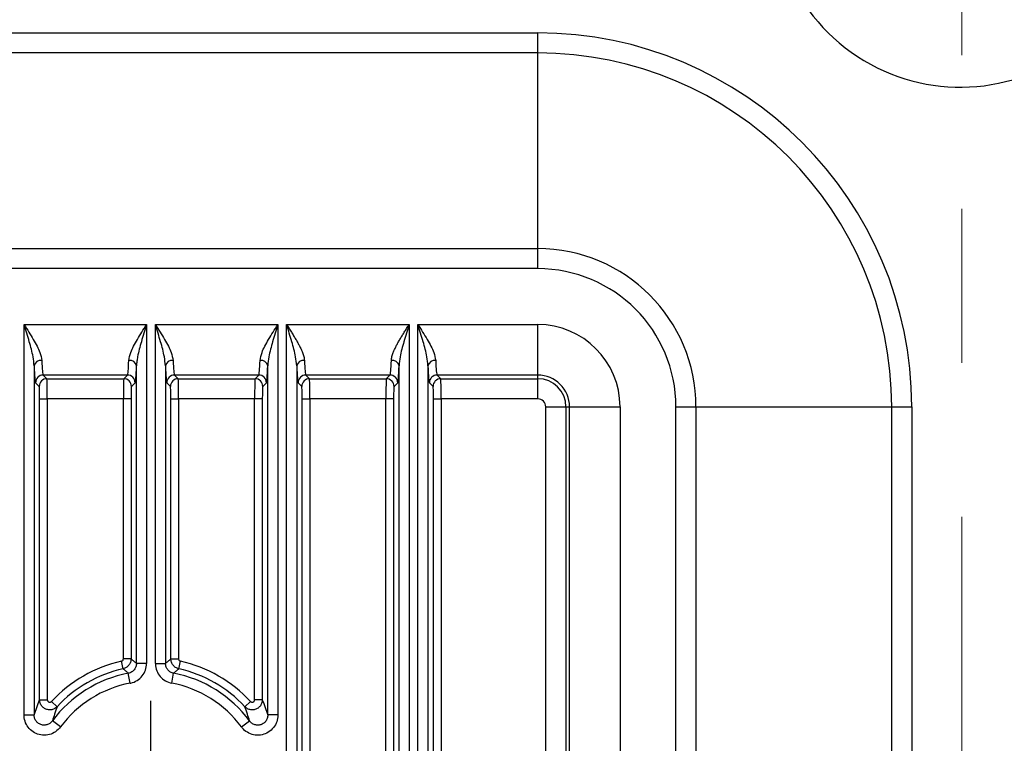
# Model space of a CAD drawing. Header units: millimetres. Extents: x 0 to 210, y 0 to 148.
# Tile 26 of 52: x 113 to 121, y 49 to 55. Entities that reach past the tile are written whole.
import ezdxf

# ---------------------------------------------------------------- set-up
doc = ezdxf.new("R2010")
doc.units = ezdxf.units.MM
doc.header["$LTSCALE"] = 0.5
doc.linetypes.add('CENTERX2', pattern=[20.32, 12.7, -2.54, 2.54, -2.54])
doc.layers.add('FORMAT', color=7, linetype='Continuous')
doc.styles.add('SLDTEXTSTYLE0', font='TXT', dxfattribs={"width": 0.605})
doc.dimstyles.new('SLDDIMSTYLE9', dxfattribs={"dimtxt": 1.284159, "dimasz": 1.651, "dimexe": 0, "dimexo": 0.0625, "dimgap": 0.32104, "dimtad": 1, "dimdec": 1, "dimlfac": 6, "dimrnd": 1e-09, "dimzin": 12, "dimdsep": 46, "dimtxsty": 'SLDTEXTSTYLE0', "dimsah": 1, "dimcen": 0.09, "dimadec": 0, "dimazin": 3, "dimtfac": 1, "dimtofl": 0, "dimtmove": 0, "dimatfit": 3, "dimfxl": 0, "dimfrac": 2, "dimtolj": 1, "dimtzin": 12, "dimarcsym": 0})

# ---------------------------------------------------------------- blocks, each defined once
blk = doc.blocks.new('_D_15')
at = {"layer": 'FORMAT'}
for p, q in [((113.0119, 61.8866), (103.9392, 61.8866)), ((104.4392, 48.5033), (104.4392, 61.8866)), ((102.1731, 57.3998), (102.1731, 57.8408)), ((102.1731, 57.8408), (104.1452, 57.8408)), ((104.1452, 57.8408), (104.1452, 57.3998)), ((102.1731, 52.9901), (102.1731, 52.5491)), ((104.1452, 52.5491), (104.1452, 52.9901)), ((102.1731, 52.5491), (104.1452, 52.5491)), ((113.0119, 48.5033), (103.9392, 48.5033))]:
    blk.add_line(p, q, dxfattribs=at)
for points in [[(104.4392, 61.8866), (104.1852, 60.2356), (104.6932, 60.2356)], [(104.4392, 48.5033), (104.6932, 50.1543), (104.1852, 50.1543)]]:
    blk.add_solid(points, dxfattribs=at)
at = {"layer": 'FORMAT', "char_height": 1.32292, "attachment_point": 1, "rotation": 90, "style": 'SLDTEXTSTYLE0'}
for s, insert in [('3,161', (102.4399, 52.9901)), ('80,3', (100.1738, 53.4801))]:
    blk.add_mtext(s, dxfattribs=dict(at, insert=insert))
blk = doc.blocks.new('SW_CENTERMARKSYMBOL_3')
at = {"layer": 'FORMAT', "color": 0}
for p, q in [((0, 0.4167), (0, 0.7667)), ((0, 0), (0, 0.4167)), ((-0.4167, 0), (-0.7667, 0)), ((0, 0), (-0.4167, 0)), ((0, 0), (0, -0.4167)), ((0, 0), (0.4167, 0)), ((0.4167, 0), (0.7667, 0)), ((0, -0.4167), (0, -0.7667))]:
    blk.add_line(p, q, dxfattribs=at)

msp = doc.modelspace()

# ---------------------------------------------------------------- linework, layer by layer
at = {"color": 7, "linetype": 'Continuous', "lineweight": 25}
for p, q in [((110.818457, 54.781174), (116.97022, 54.781174)), ((116.97022, 54.615807), (116.97022, 54.781174)), ((116.97022, 54.615807), (110.821446, 54.615807)), ((116.97022, 53.001027), (116.97022, 54.615807)), ((111.591288, 53.001027), (116.97022, 53.001027)), ((116.97022, 52.835659), (116.97022, 53.001027)), ((116.97022, 52.835659), (111.615745, 52.835659)), ((112.73136, 52.374307), (113.742414, 52.374307)), ((112.73136, 49.153007), (112.73136, 52.374307)), ((113.742414, 52.374307), (113.742414, 49.578717)), ((113.814693, 52.374307), (114.825747, 52.374307)), ((113.814693, 49.578717), (113.814693, 52.374307)), ((114.825747, 52.374307), (114.825747, 49.153007)), ((114.898026, 52.374307), (115.909081, 52.374307)), ((114.898026, 46.127207), (114.898026, 52.374307)), ((115.909081, 52.374307), (115.909081, 46.127207)), ((115.98136, 52.374307), (116.97022, 52.374307)), ((115.98136, 46.127207), (115.98136, 52.374307)), ((116.97022, 51.957894), (116.97022, 52.374307)), ((112.814642, 52.03371), (112.814642, 49.153007)), ((113.659131, 49.578717), (113.659131, 52.03371)), ((113.897976, 52.03371), (113.897976, 49.578717)), ((114.742465, 49.153007), (114.742465, 52.03371)), ((114.981309, 52.03371), (114.981309, 46.127207)), ((115.825798, 46.127207), (115.825798, 52.03371)), ((116.064642, 52.03371), (116.064642, 46.127207)), ((113.584436, 51.957894), (112.889338, 51.957894)), ((112.889338, 51.957894), (112.919731, 51.927501)), ((112.919731, 51.927501), (113.554042, 51.927501)), ((113.554042, 51.927501), (113.584436, 51.957894)), ((114.667769, 51.957894), (113.972671, 51.957894)), ((113.972671, 51.957894), (114.003064, 51.927501)), ((114.003064, 51.927501), (114.637376, 51.927501)), ((114.637376, 51.927501), (114.667769, 51.957894)), ((115.751103, 51.957894), (115.056004, 51.957894)), ((115.056004, 51.957894), (115.086398, 51.927501)), ((115.086398, 51.927501), (115.720709, 51.927501)), ((115.720709, 51.927501), (115.751103, 51.957894)), ((116.97022, 51.957894), (116.139338, 51.957894)), ((116.139338, 51.957894), (116.169731, 51.927501)), ((116.169731, 51.927501), (116.97022, 51.927501)), ((116.97022, 51.927501), (116.97022, 51.957894)), ((116.97022, 51.760936), (116.97022, 51.927501)), ((112.85627, 51.864039), (112.825876, 51.894433)), ((113.647897, 51.894433), (113.617504, 51.864039)), ((113.939603, 51.864039), (113.90921, 51.894433)), ((114.731231, 51.894433), (114.700837, 51.864039)), ((115.022936, 51.864039), (114.992543, 51.894433)), ((115.814564, 51.894433), (115.78417, 51.864039)), ((116.10627, 51.864039), (116.075876, 51.894433)), ((112.859747, 49.278076), (112.859747, 51.760936)), ((112.859747, 51.760936), (112.923208, 51.760936)), ((113.550566, 51.760936), (112.923208, 51.760936)), ((112.923208, 51.760936), (112.923208, 49.278076)), ((113.614027, 51.760936), (113.550566, 51.760936)), ((113.550566, 49.615486), (113.550566, 51.760936)), ((113.614027, 51.760936), (113.614027, 49.615486)), ((113.94308, 49.615486), (113.94308, 51.760936)), ((113.94308, 51.760936), (114.006541, 51.760936)), ((114.633899, 51.760936), (114.006541, 51.760936)), ((114.006541, 51.760936), (114.006541, 49.615486)), ((114.69736, 51.760936), (114.633899, 51.760936)), ((114.633899, 49.278076), (114.633899, 51.760936)), ((114.69736, 51.760936), (114.69736, 49.278076)), ((115.026413, 45.357836), (115.026413, 51.760936)), ((115.026413, 51.760936), (115.089875, 51.760936)), ((115.717232, 51.760936), (115.089875, 51.760936)), ((115.089875, 51.760936), (115.089875, 45.357836)), ((115.780694, 51.760936), (115.717232, 51.760936)), ((115.717232, 45.357836), (115.717232, 51.760936)), ((115.780694, 51.760936), (115.780694, 45.357836)), ((116.109747, 45.357836), (116.109747, 51.760936)), ((116.109747, 51.760936), (116.173208, 51.760936)), ((116.97022, 51.760936), (116.173208, 51.760936)), ((116.173208, 51.760936), (116.173208, 45.357836)), ((117.036206, 51.69495), (117.202771, 51.69495)), ((117.036206, 45.272413), (117.036206, 51.69495)), ((117.202771, 51.69495), (117.233165, 51.69495)), ((117.202771, 51.69495), (117.202771, 45.296993)), ((117.233165, 51.69495), (117.649578, 51.69495)), ((117.233165, 45.334994), (117.233165, 51.69495)), ((117.649578, 51.69495), (117.649578, 45.334994)), ((118.110929, 45.334994), (118.110929, 51.69495)), ((118.110929, 51.69495), (118.276297, 51.69495)), ((118.276297, 51.69495), (118.276297, 45.334994)), ((118.276297, 51.69495), (119.891077, 51.69495)), ((119.891077, 45.304509), (119.891077, 51.69495)), ((119.891077, 51.69495), (120.056445, 51.69495)), ((120.056445, 51.69495), (120.056445, 45.30152)), ((113.548856, 49.534197), (113.535055, 49.596139)), ((113.614027, 49.615486), (113.550566, 49.615486)), ((113.742414, 49.578717), (113.659131, 49.578717)), ((113.814693, 49.578717), (113.897976, 49.578717)), ((113.94308, 49.615486), (114.006541, 49.615486)), ((114.008251, 49.534197), (114.022052, 49.596139)), ((113.606701, 49.415035), (113.591275, 49.496876)), ((113.950406, 49.415035), (113.965832, 49.496876)), ((112.859747, 49.278076), (112.923208, 49.278076)), ((113.004096, 49.221448), (112.957563, 49.264599)), ((114.55301, 49.221448), (114.599544, 49.264599)), ((114.69736, 49.278076), (114.633899, 49.278076)), ((112.73136, 49.153007), (112.814642, 49.153007)), ((113.031958, 49.054118), (112.964941, 49.103563)), ((114.525149, 49.054118), (114.592166, 49.103563)), ((114.825747, 49.153007), (114.742465, 49.153007))]:
    msp.add_line(p, q, dxfattribs=at)
for centre, radius, start, end in [((120.45772, 55.88245), 1.54931, 162.2553321, 18.9412343), ((116.97022, 51.69495), 3.086225, 0, 90), ((116.97022, 51.69495), 2.920857, 0, 90), ((116.97022, 51.69495), 1.306077, 0, 90), ((116.97022, 51.69495), 1.140709, 0, 90), ((116.97022, 51.69495), 0.679357, 0, 90), ((112.871632, 52.020644), 0.058468, 83.644788, 167.0866852), ((113.602142, 52.020644), 0.058468, 12.9133148, 96.355212), ((113.954965, 52.020644), 0.058468, 83.644788, 167.0866852), ((114.685475, 52.020644), 0.058468, 12.9133148, 96.355212), ((115.038298, 52.020644), 0.058468, 83.644788, 167.0866852), ((115.768809, 52.020644), 0.058468, 12.9133148, 96.355212), ((116.121632, 52.020644), 0.058468, 83.644788, 167.0866852), ((112.889428, 51.894342), 0.063552, 90.0816919, 179.9183081), ((112.919822, 51.863949), 0.063552, 90.0816919, 179.9183081), ((113.553952, 51.863949), 0.063552, 0.0816919, 89.9183081), ((113.584345, 51.894342), 0.063552, 0.0816919, 89.9183081), ((113.972761, 51.894342), 0.063552, 90.0816919, 179.9183081), ((114.003155, 51.863949), 0.063552, 90.0816919, 179.9183081), ((114.637285, 51.863949), 0.063552, 0.0816919, 89.9183081), ((114.667679, 51.894342), 0.063552, 0.0816919, 89.9183081), ((115.056095, 51.894342), 0.063552, 90.0816919, 179.9183081), ((115.086488, 51.863949), 0.063552, 90.0816919, 179.9183081), ((115.720619, 51.863949), 0.063552, 0.0816919, 89.9183081), ((115.751012, 51.894342), 0.063552, 0.0816919, 89.9183081), ((116.139428, 51.894342), 0.063552, 90.0816919, 179.9183081), ((116.169822, 51.863949), 0.063552, 90.0816919, 179.9183081), ((116.97022, 51.69495), 0.262945, 0, 90), ((116.97022, 51.69495), 0.232551, 0, 90), ((116.97022, 51.69495), 0.065986, 0, 90), ((113.778553, 48.503283), 1.119655, 102.5608558, 137.1598107), ((113.778553, 48.503283), 1.119655, 42.8401893, 77.4391442), ((113.778553, 48.503283), 1.011089, 100.6742353, 143.5802439), ((113.778553, 48.503283), 1.056193, 102.5608558, 137.1598107), ((113.778553, 48.503283), 1.011089, 36.4197561, 79.3257647), ((113.778553, 48.503283), 1.056193, 42.8401893, 77.4391442), ((113.778553, 48.503283), 0.927806, 100.6742353, 143.5802439), ((113.778553, 48.503283), 0.927806, 36.4197561, 79.3257647)]:
    msp.add_arc(centre, radius, start, end, dxfattribs=at)
for centre, major_axis, ratio, start_param, end_param in [((112.826461, 52.374307), (0, 0.480167), 0.03492077, 2.35934497, 3.10668607), ((112.889923, 52.374307), (0, 0.416667), 0.04024269, 2.35934497, 3.10668607), ((113.583851, 52.374307), (0, 0.416667), 0.04024269, 3.17649924, 3.92384034), ((113.647312, 52.374307), (0, 0.480167), 0.03492077, 3.17649924, 3.92384034), ((113.909795, 52.374307), (0, 0.480167), 0.03492077, 2.35934497, 3.10668607), ((113.973256, 52.374307), (0, 0.416667), 0.04024269, 2.35934497, 3.10668607), ((114.667184, 52.374307), (0, 0.416667), 0.04024269, 3.17649924, 3.92384034), ((114.730645, 52.374307), (0, 0.480167), 0.03492077, 3.17649924, 3.92384034), ((114.993128, 52.374307), (0, 0.480167), 0.03492077, 2.35934497, 3.10668607), ((115.056589, 52.374307), (0, 0.416667), 0.04024269, 2.35934497, 3.10668607), ((115.750518, 52.374307), (0, 0.416667), 0.04024269, 3.17649924, 3.92384034), ((115.813979, 52.374307), (0, 0.480167), 0.03492077, 3.17649924, 3.92384034), ((116.076461, 52.374307), (0, 0.480167), 0.03492077, 2.35934497, 3.10668607), ((116.139923, 52.374307), (0, 0.416667), 0.04024269, 2.35934497, 3.10668607), ((112.919605, 51.760936), (0, 0.166667), 0.02161596, 4.71238898, 6.24827872), ((113.554168, 51.760936), (0, 0.166667), 0.02161596, 0.03490659, 1.57079633), ((114.002939, 51.760936), (0, 0.166667), 0.02161596, 4.71238898, 6.24827872), ((114.637502, 51.760936), (0, 0.166667), 0.02161596, 0.03490659, 1.57079633), ((115.086272, 51.760936), (0, 0.166667), 0.02161596, 4.71238898, 6.24827872), ((115.720835, 51.760936), (0, 0.166667), 0.02161596, 0.03490659, 1.57079633), ((116.169605, 51.760936), (0, 0.166667), 0.02161596, 4.71238898, 6.24827872), ((112.856144, 51.760936), (0, 0.103167), 0.03492077, 4.71238898, 6.24827872), ((113.61763, 51.760936), (0, 0.103167), 0.03492077, 0.03490659, 1.57079633), ((113.939477, 51.760936), (0, 0.103167), 0.03492077, 4.71238898, 6.24827872), ((114.700963, 51.760936), (0, 0.103167), 0.03492077, 0.03490659, 1.57079633), ((115.022811, 51.760936), (0, 0.103167), 0.03492077, 4.71238898, 6.24827872), ((115.784296, 51.760936), (0, 0.103167), 0.03492077, 0.03490659, 1.57079633), ((116.106144, 51.760936), (0, 0.103167), 0.03492077, 4.71238898, 6.24827872)]:
    msp.add_ellipse(centre, major_axis=major_axis, ratio=ratio, start_param=start_param, end_param=end_param, dxfattribs=at)
for points, knots in [([(112.73136, 52.374307), (112.731658, 52.373838), (112.757781, 52.332849), (112.806604, 52.255145), (112.863723, 52.154203), (112.874013, 52.100213), (112.878103, 52.078752)], [0, 0, 0, 0, 0.00460016, 0.40226511, 0.76239888, 1, 1, 1, 1]), ([(112.814642, 52.03371), (112.812261, 52.058644), (112.806133, 52.122812), (112.773841, 52.237397), (112.74637, 52.326483), (112.731539, 52.373736), (112.73136, 52.374307)], [0, 0, 0, 0, 0.22992111, 0.59170203, 0.99506294, 1, 1, 1, 1]), ([(113.59567, 52.078752), (113.599761, 52.100213), (113.610051, 52.154203), (113.667169, 52.255145), (113.715993, 52.332849), (113.742115, 52.373838), (113.742414, 52.374307)], [0, 0, 0, 0, 0.23760112, 0.59773489, 0.99539984, 1, 1, 1, 1]), ([(113.742414, 52.374307), (113.742235, 52.373736), (113.734748, 52.349882), (113.719904, 52.30257), (113.699576, 52.235187), (113.681675, 52.17046), (113.669248, 52.116527), (113.661308, 52.070707), (113.65986, 52.046089), (113.659131, 52.03371)], [0, 0, 0, 0, 0.00493128, 0.20587144, 0.40816433, 0.58820205, 0.76999059, 0.88433938, 1, 1, 1, 1]), ([(113.814693, 52.374307), (113.814992, 52.373838), (113.841114, 52.332849), (113.889937, 52.255145), (113.947056, 52.154203), (113.957346, 52.100213), (113.961437, 52.078752)], [0, 0, 0, 0, 0.00460016, 0.40226511, 0.76239888, 1, 1, 1, 1]), ([(113.897976, 52.03371), (113.895594, 52.058644), (113.889467, 52.122812), (113.857174, 52.237397), (113.829703, 52.326483), (113.814872, 52.373736), (113.814693, 52.374307)], [0, 0, 0, 0, 0.22992111, 0.59170203, 0.99506294, 1, 1, 1, 1]), ([(114.679003, 52.078752), (114.683094, 52.100213), (114.693384, 52.154203), (114.750503, 52.255145), (114.799326, 52.332849), (114.825449, 52.373838), (114.825747, 52.374307)], [0, 0, 0, 0, 0.23760112, 0.59773489, 0.99539984, 1, 1, 1, 1]), ([(114.825747, 52.374307), (114.825568, 52.373736), (114.810737, 52.326483), (114.783266, 52.237397), (114.750974, 52.122812), (114.744846, 52.058644), (114.742465, 52.03371)], [0, 0, 0, 0, 0.00493706, 0.40829797, 0.77007889, 1, 1, 1, 1]), ([(114.898026, 52.374307), (114.898325, 52.373838), (114.905031, 52.363316), (114.918168, 52.342696), (114.93731, 52.312366), (114.956163, 52.281903), (114.973741, 52.252573), (114.989817, 52.224502), (115.004316, 52.197607), (115.01758, 52.17074), (115.027734, 52.147288), (115.037022, 52.121685), (115.043072, 52.099567), (115.044341, 52.08401), (115.04477, 52.078752)], [0, 0, 0, 0, 0.00458394, 0.10290237, 0.20159643, 0.30151248, 0.40188712, 0.4906411, 0.57983101, 0.67065855, 0.76222122, 0.82068122, 0.93939544, 1, 1, 1, 1]), ([(114.981309, 52.03371), (114.978928, 52.058644), (114.9728, 52.122812), (114.940508, 52.237397), (114.913036, 52.326483), (114.898206, 52.373736), (114.898026, 52.374307)], [0, 0, 0, 0, 0.22992111, 0.59170203, 0.99506294, 1, 1, 1, 1]), ([(115.762337, 52.078752), (115.762741, 52.083801), (115.763971, 52.09916), (115.76994, 52.121254), (115.779174, 52.146779), (115.789182, 52.169969), (115.802237, 52.196537), (115.816855, 52.223735), (115.833069, 52.252069), (115.850607, 52.281345), (115.869314, 52.311595), (115.888585, 52.342141), (115.901942, 52.363104), (115.908782, 52.373838), (115.909081, 52.374307)], [0, 0, 0, 0, 0.05822098, 0.17714197, 0.23777796, 0.32621961, 0.41541067, 0.50650898, 0.59811308, 0.69635299, 0.79504815, 0.89503159, 0.99541606, 1, 1, 1, 1]), ([(115.909081, 52.374307), (115.908901, 52.373736), (115.89407, 52.326483), (115.866599, 52.237397), (115.834307, 52.122812), (115.828179, 52.058644), (115.825798, 52.03371)], [0, 0, 0, 0, 0.00493706, 0.40829797, 0.77007889, 1, 1, 1, 1]), ([(115.98136, 52.374307), (115.981658, 52.373838), (116.007781, 52.332849), (116.056604, 52.255145), (116.113723, 52.154203), (116.124013, 52.100213), (116.128103, 52.078752)], [0, 0, 0, 0, 0.00460016, 0.40226511, 0.76239888, 1, 1, 1, 1]), ([(116.064642, 52.03371), (116.062261, 52.058644), (116.056133, 52.122812), (116.023841, 52.237397), (115.99637, 52.326483), (115.981539, 52.373736), (115.98136, 52.374307)], [0, 0, 0, 0, 0.22992111, 0.59170203, 0.99506294, 1, 1, 1, 1]), ([(113.535055, 49.596139), (113.537185, 49.596838), (113.541446, 49.598235), (113.54646, 49.60286), (113.549903, 49.608765), (113.550344, 49.613241), (113.550566, 49.615486)], [0, 0, 0, 0, 0.24964611, 0.49929741, 0.74883901, 1, 1, 1, 1]), ([(113.614027, 49.615486), (113.613091, 49.606057), (113.611225, 49.587259), (113.596754, 49.562455), (113.575696, 49.543019), (113.557802, 49.537137), (113.548856, 49.534197)], [0, 0, 0, 0, 0.25113659, 0.5007027, 0.75037836, 1, 1, 1, 1]), ([(113.659131, 49.578717), (113.658222, 49.569336), (113.656404, 49.550578), (113.642025, 49.525778), (113.620254, 49.505608), (113.601247, 49.499881), (113.591275, 49.496876)], [0, 0, 0, 0, 0.24386212, 0.48756774, 0.73115011, 1, 1, 1, 1]), ([(113.606701, 49.415035), (113.608614, 49.415418), (113.628797, 49.419459), (113.665927, 49.434822), (113.708171, 49.472646), (113.736894, 49.522521), (113.740574, 49.559985), (113.742414, 49.578717)], [0, 0, 0, 0, 0.02550301, 0.26906136, 0.51263299, 0.75631918, 1, 1, 1, 1]), ([(113.614027, 49.615486), (113.62168, 49.609325), (113.636715, 49.597222), (113.65175, 49.584811), (113.659131, 49.578717)], [0, 0, 0, 0, 0.50905187, 1, 1, 1, 1]), ([(113.814693, 49.578717), (113.814715, 49.576767), (113.814948, 49.556184), (113.823168, 49.516851), (113.852513, 49.468332), (113.896204, 49.430868), (113.932339, 49.420312), (113.950406, 49.415035)], [0, 0, 0, 0, 0.02550302, 0.26906137, 0.512633, 0.75631918, 1, 1, 1, 1]), ([(113.897976, 49.578717), (113.905357, 49.584811), (113.920391, 49.597222), (113.935426, 49.609325), (113.94308, 49.615486)], [0, 0, 0, 0, 0.4909475, 1, 1, 1, 1]), ([(113.965832, 49.496876), (113.956781, 49.499507), (113.938685, 49.504768), (113.916977, 49.523492), (113.901189, 49.548622), (113.899081, 49.568361), (113.897976, 49.578717)], [0, 0, 0, 0, 0.24386213, 0.48756774, 0.73115011, 1, 1, 1, 1]), ([(114.008251, 49.534197), (113.999251, 49.537161), (113.981308, 49.54307), (113.960245, 49.562589), (113.945854, 49.587371), (113.944005, 49.606115), (113.94308, 49.615486)], [0, 0, 0, 0, 0.25113659, 0.5007027, 0.75037836, 1, 1, 1, 1]), ([(114.006541, 49.615486), (114.00676, 49.613255), (114.007197, 49.608792), (114.010621, 49.602892), (114.015636, 49.598247), (114.019909, 49.596843), (114.022052, 49.596139)], [0, 0, 0, 0, 0.24964611, 0.49929741, 0.74883901, 1, 1, 1, 1]), ([(113.591275, 49.496876), (113.584346, 49.503057), (113.570234, 49.515647), (113.556068, 49.527939), (113.548856, 49.534197)], [0, 0, 0, 0, 0.490947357, 1, 1, 1, 1]), ([(114.008251, 49.534197), (114.001039, 49.527939), (113.986872, 49.515647), (113.97276, 49.503057), (113.965832, 49.496876)], [0, 0, 0, 0, 0.509053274, 1, 1, 1, 1]), ([(112.814642, 49.153007), (112.821584, 49.173562), (112.836609, 49.218054), (112.851653, 49.25708), (112.859747, 49.278076)], [0, 0, 0, 0, 0.462003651, 1, 1, 1, 1]), ([(113.004096, 49.221448), (112.996307, 49.214703), (112.981434, 49.201824), (112.952889, 49.194047), (112.924661, 49.195423), (112.898255, 49.206202), (112.877043, 49.225077), (112.862582, 49.249985), (112.860691, 49.268717), (112.859747, 49.278076)], [0, 0, 0, 0, 0.15443361, 0.29487784, 0.43530888, 0.57603595, 0.71724087, 0.85872902, 1, 1, 1, 1]), ([(112.923208, 49.278076), (112.923427, 49.275837), (112.923866, 49.271357), (112.927296, 49.265399), (112.932339, 49.260889), (112.938627, 49.258322), (112.945353, 49.258009), (112.952158, 49.25989), (112.955705, 49.262979), (112.957563, 49.264599)], [0, 0, 0, 0, 0.14149992, 0.28301809, 0.42407943, 0.56459197, 0.70486949, 0.84532552, 1, 1, 1, 1]), ([(114.69736, 49.278076), (114.696235, 49.267834), (114.694086, 49.248277), (114.678444, 49.223166), (114.656809, 49.204981), (114.630118, 49.194929), (114.601731, 49.194347), (114.57419, 49.202778), (114.560067, 49.215228), (114.55301, 49.221448)], [0, 0, 0, 0, 0.15443361, 0.2948779, 0.4353089, 0.57603587, 0.71724077, 0.85872899, 1, 1, 1, 1]), ([(114.599544, 49.264599), (114.601227, 49.263106), (114.604595, 49.260119), (114.611161, 49.258083), (114.617926, 49.258205), (114.624281, 49.260598), (114.629426, 49.264942), (114.633137, 49.270949), (114.633637, 49.275625), (114.633899, 49.278076)], [0, 0, 0, 0, 0.14149996, 0.28301818, 0.42407945, 0.5645919, 0.70486942, 0.84532553, 1, 1, 1, 1]), ([(114.69736, 49.278076), (114.705441, 49.257114), (114.720485, 49.218089), (114.73551, 49.173599), (114.742465, 49.153007)], [0, 0, 0, 0, 0.537148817, 1, 1, 1, 1]), ([(113.004096, 49.221448), (112.997039, 49.201595), (112.983922, 49.164697), (112.970939, 49.122881), (112.964941, 49.103563)], [0, 0, 0, 0, 0.53802869, 1, 1, 1, 1]), ([(114.592166, 49.103563), (114.586157, 49.122915), (114.573174, 49.16473), (114.560057, 49.201627), (114.55301, 49.221448)], [0, 0, 0, 0, 0.46281884, 1, 1, 1, 1]), ([(113.031958, 49.054118), (113.019269, 49.040032), (112.99389, 49.011857), (112.940871, 48.988624), (112.884163, 48.983308), (112.828952, 48.997381), (112.781659, 49.02882), (112.747575, 49.07412), (112.732889, 49.118148), (112.731715, 49.144904), (112.73136, 49.153007)], [0, 0, 0, 0, 0.1353836, 0.27079022, 0.40561059, 0.53967244, 0.67334606, 0.80716695, 0.94160188, 1, 1, 1, 1]), ([(112.964941, 49.103563), (112.958574, 49.096423), (112.945876, 49.082184), (112.919304, 49.0703), (112.890866, 49.067484), (112.863193, 49.074507), (112.839543, 49.090358), (112.822574, 49.113232), (112.815341, 49.135427), (112.814805, 49.148913), (112.814642, 49.153007)], [0, 0, 0, 0, 0.13637539, 0.27198538, 0.4062551, 0.53939257, 0.6723083, 0.80599393, 0.94109838, 1, 1, 1, 1]), ([(114.825747, 49.153007), (114.8239, 49.134139), (114.820205, 49.0964), (114.791334, 49.046227), (114.748858, 49.008282), (114.696075, 48.986827), (114.639353, 48.984049), (114.585032, 49.000265), (114.547076, 49.026975), (114.530246, 49.047809), (114.525149, 49.054118)], [0, 0, 0, 0, 0.13538278, 0.27078852, 0.40560974, 0.53967332, 0.6733474, 0.80716694, 0.94160033, 1, 1, 1, 1]), ([(114.742465, 49.153007), (114.74158, 49.143482), (114.739815, 49.124485), (114.725488, 49.099147), (114.704276, 49.079997), (114.677839, 49.069219), (114.649397, 49.067933), (114.622163, 49.076265), (114.603165, 49.089831), (114.594727, 49.100365), (114.592166, 49.103563)], [0, 0, 0, 0, 0.13637112, 0.27198023, 0.40625236, 0.53939197, 0.6723068, 0.8059901, 0.94109491, 1, 1, 1, 1])]:
    msp.add_open_spline(points, degree=3, knots=knots, dxfattribs=at)
at = {"layer": 'FORMAT', "linetype": 'CENTERX2', "lineweight": 18}
msp.add_line((120.47022, 44.438072), (120.47022, 66.040046), dxfattribs=at)

# ---------------------------------------------------------------- block references
at = {"layer": 'FORMAT'}
msp.add_blockref('SW_CENTERMARKSYMBOL_3', (113.778553, 48.503283), dxfattribs=at)

# ---------------------------------------------------------------- dimensions: what is measured, and where the dimension line sits
dim = msp.add_linear_dim(base=(104.439208, 61.886616), p1=(113.011887, 48.503283), p2=(113.011887, 61.886616), angle=90, dimstyle='SLDDIMSTYLE9', dxfattribs=at)
dim.commit()
dim.dimension.update_dxf_attribs({"geometry": '_D_15', "text_midpoint": (104.439208, 55.19495), "dimtype": 160})

doc.saveas('drawing.dxf')
